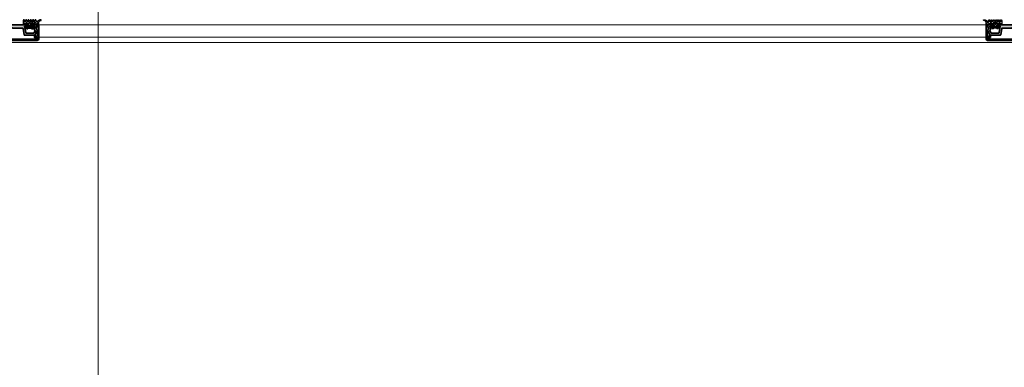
# Model space of a CAD drawing. Header units: millimetres. Extents: x 71658 to 298332, y -154437 to -30421.
# Tile 116 of 155: x 94055 to 94998, y -59256 to -58923. Entities that reach past the tile are written whole.
import ezdxf

# ---------------------------------------------------------------- set-up
doc = ezdxf.new("R2010")
doc.units = ezdxf.units.MM
doc.header["$LTSCALE"] = 500
doc.header["$MEASUREMENT"] = 0
doc.linetypes.add('Center', pattern=[48, 30, -6, 6, -6])
for name, color, linetype, lineweight in [('0S-Profile Aluminium', 254, 'Continuous', 35), ('0S-Profile EPDM', 22, 'Continuous', 25), ('0S-Shading Aluminium', 252, 'Continuous', 20), ('0S-Shading EPDM', 25, 'Continuous', 13), ('A-06-TELJED', 253, 'Center', 0), ('A-13-UKS', 250, 'Continuous', 5), ('SA_Ripplagi', 45, 'Continuous', 9)]:
    doc.layers.add(name, color=color, linetype=linetype, lineweight=lineweight)
pattern_1 = [(135, (0, 0), (-1.40317, -1.40317), []), (225, (0, 0), (1.40317, -1.40317), [])]

# ---------------------------------------------------------------- blocks, each defined once
blk = doc.blocks.new('TELG')
at = {"layer": 'A-06-TELJED', "ltscale": 0.05}
blk.add_lwpolyline([(94130.06, -62025.58), (94130.06, -43784.23)], dxfattribs=at)
blk = doc.blocks.new('112720__9AAEC0F6_161A_4300_AF20_975ACC160D5A_')
at = {"layer": '0S-Shading Aluminium'}
h = blk.add_hatch(color=256, dxfattribs=at)
edge = h.paths.add_edge_path()
edge.add_line((-23.8, 12.1), (-20.8, 12.1))
edge.add_line((-20.8, 12.1), (-20.8, 10.9))
edge.add_line((-20.8, 10.9), (-23.3, 10.9))
edge.add_arc((-23.3, 10.4), 0.5, 89.99593, 180.00396)
edge.add_line((-23.8, 10.4), (-23.8, 7.99))
edge.add_line((-23.8, 7.99), (-23.4, 6.5))
edge.add_line((-23.4, 6.5), (-23.4, 4.91))
edge.add_arc((-22.73, 5.01), 0.681, 189.08016, 247.62145)
edge.add_ellipse((-23.4, 3.82), major_axis=(-0.702, 0), ratio=1, start_angle=161.92265, end_angle=233.93684, ccw=False)
edge.add_line((-22.73, 3.6), (-23.9, 0))
edge.add_line((-23.9, 0), (-25, 0))
edge.add_line((-25, 0), (-25, 13.5))
edge.add_ellipse((-23.5, 13.5), major_axis=(-1.5, 0), ratio=1, start_angle=270.05005, end_angle=359.9498, ccw=False)
edge.add_line((-23.5, 15), (23.5, 15))
edge.add_ellipse((23.5, 13.5), major_axis=(-1.5, 0), ratio=1, start_angle=180.04997, end_angle=269.95004, ccw=False)
edge.add_line((25, 13.5), (25, 0))
edge.add_line((25, 0), (23.9, 0))
edge.add_line((23.9, 0), (22.73, 3.6))
edge.add_ellipse((23.4, 3.82), major_axis=(-0.702, 0), ratio=1, start_angle=-60.03638, end_angle=18.07705, ccw=False)
edge.add_arc((22.7, 5.03), 0.7, 299.96362, 360)
edge.add_line((23.4, 5.03), (23.4, 6.5))
edge.add_line((23.4, 6.5), (23.8, 7.99))
edge.add_line((23.8, 7.99), (23.8, 10.4))
edge.add_arc((23.3, 10.4), 0.499, 0.04915, 90.06548)
edge.add_line((23.3, 10.9), (20.8, 10.9))
edge.add_line((20.8, 10.9), (20.8, 12.1))
edge.add_line((20.8, 12.1), (23.8, 12.1))
edge.add_line((23.8, 12.1), (23.8, 13.7))
edge.add_line((23.8, 13.7), (-23.8, 13.7))
edge.add_line((-23.8, 13.7), (-23.8, 12.1))
at = {"layer": '0S-Profile Aluminium', "color": 7}
for points in [[(-22.73, 3.6), (-23.9, 0), (-25, 0), (-25, 13.5)], [(23.3, 10.9), (20.8, 10.9), (20.8, 12.1), (23.8, 12.1), (23.8, 13.7), (-23.8, 13.7), (-23.8, 12.1)], [(-23.8, 12.1), (-20.8, 12.1), (-20.8, 10.9), (-23.3, 10.9)], [(-23.8, 10.4), (-23.8, 7.99), (-23.4, 6.5), (-23.4, 4.91)], [(-23.5, 15), (23.5, 15)], [(25, 13.5), (25, 0), (23.9, 0), (22.73, 3.6)], [(23.4, 5.03), (23.4, 6.5), (23.8, 7.99), (23.8, 10.4)]]:
    blk.add_lwpolyline(points, dxfattribs=at)
at = {"layer": '0S-Profile Aluminium', "color": 7, "extrusion": (0, 0, -1)}
for centre, radius, start, end in [((23.5, 13.5), 1.5, 0.0502, 89.94995), ((-23.5, 13.5), 1.5, 90.04996, 179.95003), ((23.4, 3.82), 0.702, 126.06316, 198.07735), ((-23.4, 3.82), 0.702, 341.92295, 60.03638)]:
    blk.add_arc(centre, radius, start, end, dxfattribs=at)
at = {"layer": '0S-Profile Aluminium', "color": 7}
for centre, radius, start, end in [((-23.3, 10.4), 0.5, 89.99593, 180.00396), ((23.3, 10.4), 0.499, 0.04915, 90.06548), ((-22.73, 5.01), 0.681, 189.08016, 247.62145), ((22.7, 5.03), 0.7, 299.96362, 0)]:
    blk.add_arc(centre, radius, start, end, dxfattribs=at)
blk = doc.blocks.new('112720__F997F44F_8B31_4D61_9603_271BAFBF264E_')
at = {"layer": '0S-Profile Aluminium', "color": 7}
blk.add_blockref('112720__9AAEC0F6_161A_4300_AF20_975ACC160D5A_', (0, 0), dxfattribs=at)
blk = doc.blocks.new('112720__C7D10183_AB48_4A7C_99EB_6DACA554CB0D_')
at = {"layer": '0S-Shading Aluminium'}
h = blk.add_hatch(color=256, dxfattribs=at)
edge = h.paths.add_edge_path()
edge.add_line((-23.8, 12.1), (-20.8, 12.1))
edge.add_line((-20.8, 12.1), (-20.8, 10.9))
edge.add_line((-20.8, 10.9), (-23.3, 10.9))
edge.add_arc((-23.3, 10.4), 0.5, 89.99593, 180.00396)
edge.add_line((-23.8, 10.4), (-23.8, 7.99))
edge.add_line((-23.8, 7.99), (-23.4, 6.5))
edge.add_line((-23.4, 6.5), (-23.4, 4.91))
edge.add_arc((-22.73, 5.01), 0.681, 189.08016, 247.62145)
edge.add_ellipse((-23.4, 3.82), major_axis=(-0.702, 0), ratio=1, start_angle=161.92265, end_angle=233.93684, ccw=False)
edge.add_line((-22.73, 3.6), (-23.9, 0))
edge.add_line((-23.9, 0), (-25, 0))
edge.add_line((-25, 0), (-25, 13.5))
edge.add_ellipse((-23.5, 13.5), major_axis=(-1.5, 0), ratio=1, start_angle=270.05005, end_angle=359.9498, ccw=False)
edge.add_line((-23.5, 15), (23.5, 15))
edge.add_ellipse((23.5, 13.5), major_axis=(-1.5, 0), ratio=1, start_angle=180.04997, end_angle=269.95004, ccw=False)
edge.add_line((25, 13.5), (25, 0))
edge.add_line((25, 0), (23.9, 0))
edge.add_line((23.9, 0), (22.73, 3.6))
edge.add_ellipse((23.4, 3.82), major_axis=(-0.702, 0), ratio=1, start_angle=-60.03638, end_angle=18.07705, ccw=False)
edge.add_arc((22.7, 5.03), 0.7, 299.96362, 360)
edge.add_line((23.4, 5.03), (23.4, 6.5))
edge.add_line((23.4, 6.5), (23.8, 7.99))
edge.add_line((23.8, 7.99), (23.8, 10.4))
edge.add_arc((23.3, 10.4), 0.499, 0.04915, 90.06548)
edge.add_line((23.3, 10.9), (20.8, 10.9))
edge.add_line((20.8, 10.9), (20.8, 12.1))
edge.add_line((20.8, 12.1), (23.8, 12.1))
edge.add_line((23.8, 12.1), (23.8, 13.7))
edge.add_line((23.8, 13.7), (-23.8, 13.7))
edge.add_line((-23.8, 13.7), (-23.8, 12.1))
at = {"layer": '0S-Profile Aluminium', "color": 7}
for points in [[(-22.73, 3.6), (-23.9, 0), (-25, 0), (-25, 13.5)], [(23.3, 10.9), (20.8, 10.9), (20.8, 12.1), (23.8, 12.1), (23.8, 13.7), (-23.8, 13.7), (-23.8, 12.1)], [(-23.8, 12.1), (-20.8, 12.1), (-20.8, 10.9), (-23.3, 10.9)], [(-23.8, 10.4), (-23.8, 7.99), (-23.4, 6.5), (-23.4, 4.91)], [(-23.5, 15), (23.5, 15)], [(25, 13.5), (25, 0), (23.9, 0), (22.73, 3.6)], [(23.4, 5.03), (23.4, 6.5), (23.8, 7.99), (23.8, 10.4)]]:
    blk.add_lwpolyline(points, dxfattribs=at)
at = {"layer": '0S-Profile Aluminium', "color": 7, "extrusion": (0, 0, -1)}
for centre, radius, start, end in [((23.5, 13.5), 1.5, 0.0502, 89.94995), ((-23.5, 13.5), 1.5, 90.04996, 179.95003), ((23.4, 3.82), 0.702, 126.06316, 198.07735), ((-23.4, 3.82), 0.702, 341.92295, 60.03638)]:
    blk.add_arc(centre, radius, start, end, dxfattribs=at)
at = {"layer": '0S-Profile Aluminium', "color": 7}
for centre, radius, start, end in [((-23.3, 10.4), 0.5, 89.99593, 180.00396), ((23.3, 10.4), 0.499, 0.04915, 90.06548), ((-22.73, 5.01), 0.681, 189.08016, 247.62145), ((22.7, 5.03), 0.7, 299.96362, 0)]:
    blk.add_arc(centre, radius, start, end, dxfattribs=at)
blk = doc.blocks.new('112720__027D80E2_DBF5_4C75_8D5C_8095844F5ED1_')
at = {"layer": '0S-Profile Aluminium', "color": 7}
blk.add_blockref('112720__C7D10183_AB48_4A7C_99EB_6DACA554CB0D_', (0, 0), dxfattribs=at)
blk = doc.blocks.new('477600__C1D1EE4E_9E7D_4E51_8ECE_9CCF4CC3EE96_')
at = {"layer": '0S-Shading Aluminium'}
h = blk.add_hatch(color=256, dxfattribs=at)
edge = h.paths.add_edge_path()
edge.add_line((-9.82, 3.4), (-10.9, 9.49))
edge.add_arc((-11.39, 9.4), 0.5, 10, 90)
edge.add_line((-11.39, 9.9), (-21, 9.9))
edge.add_arc((-21, 9.4), 0.5, 90, 155)
edge.add_line((-21.45, 9.61), (-23.44, 5.34))
edge.add_arc((-22.9, 5.09), 0.6, 155, 261.55829)
edge.add_ellipse((-23.08, 3.9), major_axis=(-0.6, 0), ratio=1, start_angle=165, end_angle=261.55829, ccw=False)
edge.add_line((-22.5, 3.74), (-23.5, 0))
edge.add_line((-23.5, 0), (-20.3, 0))
edge.add_line((-20.3, 0), (-19.5, 0.8))
edge.add_line((-19.5, 0.8), (-19.5, 1.4))
edge.add_line((-19.5, 1.4), (-21.36, 1.4))
edge.add_line((-21.36, 1.4), (-20.58, 4.34))
edge.add_arc((-21.16, 4.5), 0.6, 345, 431.18075)
edge.add_ellipse((-20.77, 5.64), major_axis=(-0.6, 0), ratio=1, start_angle=-25, end_angle=71.18075, ccw=False)
edge.add_line((-21.31, 5.89), (-20.55, 7.52))
edge.add_ellipse((-19.64, 7.1), major_axis=(-1, 0), ratio=1, start_angle=270, end_angle=335, ccw=False)
edge.add_line((-19.64, 8.1), (-13.42, 8.1))
edge.add_ellipse((-13.42, 7.1), major_axis=(-1, 0), ratio=1, start_angle=190, end_angle=270, ccw=False)
edge.add_line((-12.44, 7.27), (-11.4, 1.4))
edge.add_line((-11.4, 1.4), (-12.5, 1.4))
edge.add_line((-12.5, 1.4), (-12.5, 0.8))
edge.add_line((-12.5, 0.8), (-11.7, 0))
edge.add_line((-11.7, 0), (11.7, 0))
edge.add_line((11.7, 0), (12.5, 0.8))
edge.add_line((12.5, 0.8), (12.5, 1.4))
edge.add_line((12.5, 1.4), (11.4, 1.4))
edge.add_line((11.4, 1.4), (12.44, 7.27))
edge.add_ellipse((13.42, 7.1), major_axis=(-1, 0), ratio=1, start_angle=270, end_angle=350, ccw=False)
edge.add_line((13.42, 8.1), (19.64, 8.1))
edge.add_ellipse((19.64, 7.1), major_axis=(-1, 0), ratio=1, start_angle=205, end_angle=270, ccw=False)
edge.add_line((20.55, 7.52), (21.31, 5.89))
edge.add_ellipse((20.77, 5.64), major_axis=(-0.6, 0), ratio=1, start_angle=108.81925, end_angle=205, ccw=False)
edge.add_arc((21.16, 4.5), 0.6, 108.81925, 195)
edge.add_line((20.58, 4.34), (21.36, 1.4))
edge.add_line((21.36, 1.4), (19.5, 1.4))
edge.add_line((19.5, 1.4), (19.5, 0.8))
edge.add_line((19.5, 0.8), (20.3, 0))
edge.add_line((20.3, 0), (23.5, 0))
edge.add_line((23.5, 0), (22.5, 3.74))
edge.add_ellipse((23.08, 3.9), major_axis=(-0.6, 0), ratio=1, start_angle=-81.55829, end_angle=15, ccw=False)
edge.add_arc((22.9, 5.09), 0.6, 278.44171, 385)
edge.add_line((23.44, 5.34), (21.45, 9.61))
edge.add_arc((21, 9.4), 0.5, 25, 90)
edge.add_line((21, 9.9), (11.39, 9.9))
edge.add_arc((11.39, 9.4), 0.5, 90, 170)
edge.add_line((10.9, 9.49), (9.82, 3.4))
edge.add_ellipse((9.53, 3.45), major_axis=(-0.3, 0), ratio=1, start_angle=90, end_angle=170, ccw=False)
edge.add_line((9.53, 3.15), (0.25, 3.15))
edge.add_ellipse((0, 3.21), major_axis=(-0.256, 0), ratio=1, start_angle=12.68038, end_angle=167.31962, ccw=False)
edge.add_line((-0.25, 3.15), (-9.53, 3.15))
edge.add_ellipse((-9.53, 3.45), major_axis=(-0.3, 0), ratio=1, start_angle=10, end_angle=90, ccw=False)
at = {"layer": '0S-Profile Aluminium', "color": 7}
for points in [[(-21.45, 9.61), (-23.44, 5.34)], [(-11.39, 9.9), (-21, 9.9)], [(-9.82, 3.4), (-10.9, 9.49)], [(10.9, 9.49), (9.82, 3.4)], [(21, 9.9), (11.39, 9.9)], [(23.44, 5.34), (21.45, 9.61)], [(-22.5, 3.74), (-23.5, 0), (-20.3, 0), (-19.5, 0.8), (-19.5, 1.4), (-21.36, 1.4), (-20.58, 4.34)], [(-21.31, 5.89), (-20.55, 7.52)], [(-19.64, 8.1), (-13.42, 8.1)], [(-12.44, 7.27), (-11.4, 1.4), (-12.5, 1.4), (-12.5, 0.8), (-11.7, 0), (11.7, 0), (12.5, 0.8), (12.5, 1.4), (11.4, 1.4), (12.44, 7.27)], [(-0.25, 3.15), (-9.53, 3.15)], [(9.53, 3.15), (0.25, 3.15)], [(13.42, 8.1), (19.64, 8.1)], [(20.58, 4.34), (21.36, 1.4), (19.5, 1.4), (19.5, 0.8), (20.3, 0), (23.5, 0), (22.5, 3.74)], [(20.55, 7.52), (21.31, 5.89)]]:
    blk.add_lwpolyline(points, dxfattribs=at)
for centre, radius, start, end in [((-21, 9.4), 0.5, 90, 155), ((-11.39, 9.4), 0.5, 10, 90), ((11.39, 9.4), 0.5, 90, 170), ((21, 9.4), 0.5, 25, 90), ((-22.9, 5.09), 0.6, 155, 261.55829), ((-21.16, 4.5), 0.6, 345, 71.18075), ((21.16, 4.5), 0.6, 108.81925, 195), ((22.9, 5.09), 0.6, 278.44171, 25)]:
    blk.add_arc(centre, radius, start, end, dxfattribs=at)
at = {"layer": '0S-Profile Aluminium', "color": 7, "extrusion": (0, 0, -1)}
for centre, radius, start, end in [((23.08, 3.9), 0.6, 98.44171, 195), ((20.77, 5.64), 0.6, 288.81925, 25), ((19.64, 7.1), 1, 25, 90), ((13.42, 7.1), 1, 90, 170), ((9.53, 3.45), 0.3, 270, 350), ((0, 3.21), 0.256, 192.68038, 347.31962), ((-9.53, 3.45), 0.3, 190, 270), ((-13.42, 7.1), 1, 10, 90), ((-19.64, 7.1), 1, 90, 155), ((-20.77, 5.64), 0.6, 155, 251.18075), ((-23.08, 3.9), 0.6, 345, 81.55829)]:
    blk.add_arc(centre, radius, start, end, dxfattribs=at)
blk = doc.blocks.new('477600__C8061AFF_2BD7_47B4_822B_A5D71C316620_')
at = {"layer": '0S-Profile Aluminium', "color": 7}
blk.add_blockref('477600__C1D1EE4E_9E7D_4E51_8ECE_9CCF4CC3EE96_', (0, 0), dxfattribs=at)
blk = doc.blocks.new('477600__DCBD4BBF_9346_49B3_9B6F_F5BC57CEECC4_')
at = {"layer": '0S-Shading Aluminium'}
h = blk.add_hatch(color=256, dxfattribs=at)
edge = h.paths.add_edge_path()
edge.add_line((-9.82, 3.4), (-10.9, 9.49))
edge.add_arc((-11.39, 9.4), 0.5, 10, 90)
edge.add_line((-11.39, 9.9), (-21, 9.9))
edge.add_arc((-21, 9.4), 0.5, 90, 155)
edge.add_line((-21.45, 9.61), (-23.44, 5.34))
edge.add_arc((-22.9, 5.09), 0.6, 155, 261.55829)
edge.add_ellipse((-23.08, 3.9), major_axis=(-0.6, 0), ratio=1, start_angle=165, end_angle=261.55829, ccw=False)
edge.add_line((-22.5, 3.74), (-23.5, 0))
edge.add_line((-23.5, 0), (-20.3, 0))
edge.add_line((-20.3, 0), (-19.5, 0.8))
edge.add_line((-19.5, 0.8), (-19.5, 1.4))
edge.add_line((-19.5, 1.4), (-21.36, 1.4))
edge.add_line((-21.36, 1.4), (-20.58, 4.34))
edge.add_arc((-21.16, 4.5), 0.6, 345, 431.18075)
edge.add_ellipse((-20.77, 5.64), major_axis=(-0.6, 0), ratio=1, start_angle=-25, end_angle=71.18075, ccw=False)
edge.add_line((-21.31, 5.89), (-20.55, 7.52))
edge.add_ellipse((-19.64, 7.1), major_axis=(-1, 0), ratio=1, start_angle=270, end_angle=335, ccw=False)
edge.add_line((-19.64, 8.1), (-13.42, 8.1))
edge.add_ellipse((-13.42, 7.1), major_axis=(-1, 0), ratio=1, start_angle=190, end_angle=270, ccw=False)
edge.add_line((-12.44, 7.27), (-11.4, 1.4))
edge.add_line((-11.4, 1.4), (-12.5, 1.4))
edge.add_line((-12.5, 1.4), (-12.5, 0.8))
edge.add_line((-12.5, 0.8), (-11.7, 0))
edge.add_line((-11.7, 0), (11.7, 0))
edge.add_line((11.7, 0), (12.5, 0.8))
edge.add_line((12.5, 0.8), (12.5, 1.4))
edge.add_line((12.5, 1.4), (11.4, 1.4))
edge.add_line((11.4, 1.4), (12.44, 7.27))
edge.add_ellipse((13.42, 7.1), major_axis=(-1, 0), ratio=1, start_angle=270, end_angle=350, ccw=False)
edge.add_line((13.42, 8.1), (19.64, 8.1))
edge.add_ellipse((19.64, 7.1), major_axis=(-1, 0), ratio=1, start_angle=205, end_angle=270, ccw=False)
edge.add_line((20.55, 7.52), (21.31, 5.89))
edge.add_ellipse((20.77, 5.64), major_axis=(-0.6, 0), ratio=1, start_angle=108.81925, end_angle=205, ccw=False)
edge.add_arc((21.16, 4.5), 0.6, 108.81925, 195)
edge.add_line((20.58, 4.34), (21.36, 1.4))
edge.add_line((21.36, 1.4), (19.5, 1.4))
edge.add_line((19.5, 1.4), (19.5, 0.8))
edge.add_line((19.5, 0.8), (20.3, 0))
edge.add_line((20.3, 0), (23.5, 0))
edge.add_line((23.5, 0), (22.5, 3.74))
edge.add_ellipse((23.08, 3.9), major_axis=(-0.6, 0), ratio=1, start_angle=-81.55829, end_angle=15, ccw=False)
edge.add_arc((22.9, 5.09), 0.6, 278.44171, 385)
edge.add_line((23.44, 5.34), (21.45, 9.61))
edge.add_arc((21, 9.4), 0.5, 25, 90)
edge.add_line((21, 9.9), (11.39, 9.9))
edge.add_arc((11.39, 9.4), 0.5, 90, 170)
edge.add_line((10.9, 9.49), (9.82, 3.4))
edge.add_ellipse((9.53, 3.45), major_axis=(-0.3, 0), ratio=1, start_angle=90, end_angle=170, ccw=False)
edge.add_line((9.53, 3.15), (0.25, 3.15))
edge.add_ellipse((0, 3.21), major_axis=(-0.256, 0), ratio=1, start_angle=12.68038, end_angle=167.31962, ccw=False)
edge.add_line((-0.25, 3.15), (-9.53, 3.15))
edge.add_ellipse((-9.53, 3.45), major_axis=(-0.3, 0), ratio=1, start_angle=10, end_angle=90, ccw=False)
at = {"layer": '0S-Profile Aluminium', "color": 7}
for points in [[(-21.45, 9.61), (-23.44, 5.34)], [(-11.39, 9.9), (-21, 9.9)], [(-9.82, 3.4), (-10.9, 9.49)], [(10.9, 9.49), (9.82, 3.4)], [(21, 9.9), (11.39, 9.9)], [(23.44, 5.34), (21.45, 9.61)], [(-22.5, 3.74), (-23.5, 0), (-20.3, 0), (-19.5, 0.8), (-19.5, 1.4), (-21.36, 1.4), (-20.58, 4.34)], [(-21.31, 5.89), (-20.55, 7.52)], [(-19.64, 8.1), (-13.42, 8.1)], [(-12.44, 7.27), (-11.4, 1.4), (-12.5, 1.4), (-12.5, 0.8), (-11.7, 0), (11.7, 0), (12.5, 0.8), (12.5, 1.4), (11.4, 1.4), (12.44, 7.27)], [(-0.25, 3.15), (-9.53, 3.15)], [(9.53, 3.15), (0.25, 3.15)], [(13.42, 8.1), (19.64, 8.1)], [(20.58, 4.34), (21.36, 1.4), (19.5, 1.4), (19.5, 0.8), (20.3, 0), (23.5, 0), (22.5, 3.74)], [(20.55, 7.52), (21.31, 5.89)]]:
    blk.add_lwpolyline(points, dxfattribs=at)
for centre, radius, start, end in [((-21, 9.4), 0.5, 90, 155), ((-11.39, 9.4), 0.5, 10, 90), ((11.39, 9.4), 0.5, 90, 170), ((21, 9.4), 0.5, 25, 90), ((-22.9, 5.09), 0.6, 155, 261.55829), ((-21.16, 4.5), 0.6, 345, 71.18075), ((21.16, 4.5), 0.6, 108.81925, 195), ((22.9, 5.09), 0.6, 278.44171, 25)]:
    blk.add_arc(centre, radius, start, end, dxfattribs=at)
at = {"layer": '0S-Profile Aluminium', "color": 7, "extrusion": (0, 0, -1)}
for centre, radius, start, end in [((23.08, 3.9), 0.6, 98.44171, 195), ((20.77, 5.64), 0.6, 288.81925, 25), ((19.64, 7.1), 1, 25, 90), ((13.42, 7.1), 1, 90, 170), ((9.53, 3.45), 0.3, 270, 350), ((0, 3.21), 0.256, 192.68038, 347.31962), ((-9.53, 3.45), 0.3, 190, 270), ((-13.42, 7.1), 1, 10, 90), ((-19.64, 7.1), 1, 90, 155), ((-20.77, 5.64), 0.6, 155, 251.18075), ((-23.08, 3.9), 0.6, 345, 81.55829)]:
    blk.add_arc(centre, radius, start, end, dxfattribs=at)
blk = doc.blocks.new('477600__B8CD11D6_3332_4C5D_9AB1_2EA4754DBC4D_')
at = {"layer": '0S-Profile Aluminium', "color": 7}
blk.add_blockref('477600__DCBD4BBF_9346_49B3_9B6F_F5BC57CEECC4_', (0, 0), dxfattribs=at)
blk = doc.blocks.new('246476__8A2F1DE1_3DF4_49A0_A0D6_25844202DFE8_')
at = {"layer": '0S-Shading EPDM'}
h = blk.add_hatch(dxfattribs=at)
h.set_pattern_fill('ANSI37', color=256, scale=0.625, angle=90, style=0)
h.set_pattern_definition(pattern_1)
edge = h.paths.add_edge_path()
edge.add_arc((5.25, 2.55), 0.3, 140.01031, 239.99507)
edge.add_line((5.1, 2.29), (5.6, 2))
edge.add_line((5.6, 2), (5.6, 1.87))
edge.add_arc((8.64, 1.09), 3.14, 165.49788, 194.50212)
edge.add_ellipse((5.3, 0.3), major_axis=(-0.3, 0), ratio=1, start_angle=90.90521, end_angle=179.98148, ccw=False)
edge.add_line((5.3, 0), (4.7, 0))
edge.add_ellipse((4.4, 0), major_axis=(-0.3, 0), ratio=1, start_angle=0, end_angle=180, ccw=False)
edge.add_line((4.1, 0), (0, 0))
edge.add_line((0, 0), (0, -2.69))
edge.add_ellipse((-2.53, -1.37), major_axis=(-2.86, 0), ratio=1, start_angle=98.35666, end_angle=152.40789, ccw=False)
edge.add_arc((-2.07, -4.49), 0.3, 98.35666, 270.0978)
edge.add_line((-2.07, -4.79), (-1.19, -4.79))
edge.add_arc((-1.19, -2.79), 2, 270.0978, 279.54546)
edge.add_arc((-1.34, -1.89), 2.91, 279.54546, 334.63631)
edge.add_ellipse((1.74, -3.35), major_axis=(-0.5, 0), ratio=1, start_angle=209.83515, end_angle=334.63631, ccw=False)
edge.add_line((2.17, -3.1), (3.05, -4.62))
edge.add_arc((3.31, -4.48), 0.3, 209.83515, 329.28464)
edge.add_line((3.56, -4.63), (4.07, -3.78))
edge.add_ellipse((4.41, -4.02), major_axis=(-0.417, 0), ratio=1, start_angle=215.13204, end_angle=324.86796, ccw=False)
edge.add_line((4.75, -3.78), (5.25, -4.63))
edge.add_arc((5.51, -4.48), 0.3, 210.46536, 329.41133)
edge.add_line((5.77, -4.63), (6.27, -3.78))
edge.add_ellipse((6.61, -4.02), major_axis=(-0.415, 0), ratio=1, start_angle=215.01205, end_angle=324.98795, ccw=False)
edge.add_line((6.95, -3.78), (7.44, -4.63))
edge.add_arc((7.7, -4.48), 0.3, 210.46537, 329.85519)
edge.add_line((7.96, -4.63), (8.46, -3.77))
edge.add_ellipse((8.8, -4.03), major_axis=(-0.43, 0), ratio=1, start_angle=216.17656, end_angle=322.15635, ccw=False)
edge.add_line((9.15, -3.78), (9.64, -4.63))
edge.add_arc((9.9, -4.48), 0.3, 210.46538, 329.65513)
edge.add_line((10.16, -4.63), (10.66, -3.77))
edge.add_ellipse((11, -4.01), major_axis=(-0.419, 0), ratio=1, start_angle=215.30012, end_angle=324.53347, ccw=False)
edge.add_line((11.35, -3.77), (11.84, -4.63))
edge.add_arc((12.1, -4.48), 0.3, 210.23147, 329.65543)
edge.add_line((12.36, -4.63), (12.84, -3.82))
edge.add_ellipse((13.21, -4), major_axis=(-0.416, 0), ratio=1, start_angle=208.43199, end_angle=333.04587, ccw=False)
edge.add_line((13.57, -3.81), (14.05, -4.64))
edge.add_arc((14.31, -4.49), 0.3, 209.86801, 330.20351)
edge.add_line((14.57, -4.64), (15, -3.9))
edge.add_line((15, -3.9), (15, 0))
edge.add_line((15, 0), (13.65, 0))
edge.add_arc((13.65, -0.3), 0.3, 90.00299, 172.8115)
edge.add_ellipse((12.85, -0.2), major_axis=(-0.5, 0), ratio=1, start_angle=89.99115, end_angle=172.82633, ccw=False)
edge.add_line((12.85, -0.7), (11.58, -0.7))
edge.add_line((11.58, -0.7), (11.58, -0.86))
edge.add_ellipse((11.28, -0.86), major_axis=(-0.3, 0), ratio=1, start_angle=63.00899, end_angle=179.98883, ccw=False)
edge.add_line((11.14, -1.12), (11.01, -1.05))
edge.add_arc((10.87, -1.32), 0.3, 63.00317, 164.99853)
edge.add_line((10.58, -1.24), (10.53, -1.44))
edge.add_ellipse((10.24, -1.37), major_axis=(-0.3, 0), ratio=1, start_angle=47.99716, end_angle=165.00452, ccw=False)
edge.add_line((10.04, -1.59), (9.93, -1.49))
edge.add_arc((9.72, -1.73), 0.316, 48.00262, 149.99741)
edge.add_line((9.44, -1.57), (9.34, -1.74))
edge.add_ellipse((9.08, -1.59), major_axis=(-0.3, 0), ratio=1, start_angle=33.00146, end_angle=149.99975, ccw=False)
edge.add_line((8.83, -1.76), (8.75, -1.63))
edge.add_arc((8.49, -1.81), 0.316, 32.98956, 135.00901)
edge.add_line((8.27, -1.58), (8.12, -1.72))
edge.add_ellipse((7.91, -1.51), major_axis=(-0.3, 0), ratio=1, start_angle=17.9991, end_angle=134.99946, ccw=False)
edge.add_line((7.63, -1.6), (7.58, -1.47))
edge.add_arc((7.28, -1.57), 0.316, 18.00331, 119.99297)
edge.add_line((7.12, -1.29), (6.94, -1.4))
edge.add_ellipse((6.8, -1.16), major_axis=(-0.272, 0), ratio=1, start_angle=3.0147, end_angle=119.98901, ccw=False)
edge.add_line((6.53, -1.18), (6.52, -1.03))
edge.add_arc((6.18, -1.05), 0.339, 3.00251, 90.82171)
edge.add_arc((6.19, -1.71), 1, 90.82716, 149.99773)
edge.add_line((5.33, -1.21), (5.05, -1.7))
edge.add_ellipse((4.7, -1.5), major_axis=(-0.4, 0), ratio=1, start_angle=90.00001, end_angle=150.00626, ccw=False)
edge.add_ellipse((4.7, -1.25), major_axis=(-0.65, 0), ratio=1, start_angle=-90, end_angle=90.00002, ccw=False)
edge.add_line((4.7, -0.6), (5.98, -0.6))
edge.add_ellipse((5.98, -1.1), major_axis=(-0.5, 0), ratio=1, start_angle=234.92212, end_angle=270, ccw=False)
edge.add_arc((8.8, 2.91), 4.4, 234.92212, 305.84121)
edge.add_ellipse((11.55, -0.9), major_axis=(-0.3, 0), ratio=1, start_angle=270, end_angle=305.84121, ccw=False)
edge.add_line((11.55, -0.6), (12.77, -0.6))
edge.add_arc((12.77, -0.27), 0.33, 270.00002, 414.90994)
edge.add_line((12.96, 0), (12.31, 0))
edge.add_ellipse((12.31, 0.3), major_axis=(-0.3, 0), ratio=1, start_angle=-13.19753, end_angle=90, ccw=False)
edge.add_arc((8.96, 1.09), 3.14, 346.80247, 374.483)
edge.add_line((12, 1.87), (12, 2))
edge.add_line((12, 2), (12.5, 2.29))
edge.add_arc((12.35, 2.55), 0.3, 299.99829, 400.01132)
edge.add_line((12.58, 2.74), (11.76, 3.71))
edge.add_arc((11.15, 3.2), 0.8, 40.00306, 157.37723)
edge.add_ellipse((9.95, 3.7), major_axis=(-0.5, 0), ratio=1, start_angle=89.99881, end_angle=157.37914, ccw=False)
edge.add_line((9.95, 3.2), (7.65, 3.2))
edge.add_ellipse((7.65, 3.7), major_axis=(-0.5, 0), ratio=1, start_angle=22.62239, end_angle=89.99966, ccw=False)
edge.add_arc((6.45, 3.2), 0.8, 22.61561, 140.00332)
edge.add_line((5.84, 3.71), (5.02, 2.74))
edge = h.paths.add_edge_path()
edge.add_ellipse((6.9, 2.1), major_axis=(-0.5, 0), ratio=1, start_angle=-90.01008, end_angle=0.01008, ccw=False)
edge.add_line((6.9, 2.6), (8.1, 2.6))
edge.add_ellipse((8.1, 2.3), major_axis=(-0.3, 0), ratio=1, start_angle=149.99756, end_angle=270.00642, ccw=False)
edge.add_line((8.36, 2.15), (7.44, 0.55))
edge.add_ellipse((7.18, 0.7), major_axis=(-0.3, 0), ratio=1, start_angle=89.98791, end_angle=150.00644, ccw=False)
edge.add_line((7.18, 0.4), (6.9, 0.4))
edge.add_ellipse((6.9, 0.9), major_axis=(-0.5, 0), ratio=1, start_angle=-0.01026, end_angle=90.01026, ccw=False)
edge.add_line((6.4, 0.9), (6.4, 2.1))
edge = h.paths.add_edge_path()
edge.add_ellipse((9.5, 2.3), major_axis=(-0.3, 0), ratio=1, start_angle=-90.00128, end_angle=29.99731, ccw=False)
edge.add_line((9.5, 2.6), (10.7, 2.6))
edge.add_ellipse((10.7, 2.1), major_axis=(-0.5, 0), ratio=1, start_angle=180.00918, end_angle=269.99082, ccw=False)
edge.add_line((11.2, 2.1), (11.2, 0.9))
edge.add_ellipse((10.7, 0.9), major_axis=(-0.5, 0), ratio=1, start_angle=90.00904, end_angle=179.99096, ccw=False)
edge.add_line((10.7, 0.4), (10.42, 0.4))
edge.add_ellipse((10.42, 0.7), major_axis=(-0.3, 0), ratio=1, start_angle=29.995, end_angle=90.01065, ccw=False)
edge.add_line((10.16, 0.55), (9.24, 2.15))
at = {"layer": '0S-Profile Aluminium', "color": 7}
for points in [[(6.4, 0.9), (6.4, 2.1)], [(6.9, 2.6), (8.1, 2.6)], [(7.18, 0.4), (6.9, 0.4)], [(8.36, 2.15), (7.44, 0.55)], [(10.16, 0.55), (9.24, 2.15)], [(9.5, 2.6), (10.7, 2.6)], [(10.7, 0.4), (10.42, 0.4)], [(11.2, 2.1), (11.2, 0.9)]]:
    blk.add_lwpolyline(points, dxfattribs=at)
at = {"layer": '0S-Profile Aluminium', "color": 7, "extrusion": (0, 0, -1)}
for centre, radius, start, end in [((-6.9, 2.1), 0.5, 359.98992, 90.01008), ((-6.9, 0.9), 0.5, 269.98974, 0.01026), ((-7.18, 0.7), 0.3, 209.99356, 270.01209), ((-8.1, 2.3), 0.3, 89.99358, 210.00244), ((-9.5, 2.3), 0.3, 330.00269, 90.00128), ((-10.42, 0.7), 0.3, 269.98935, 330.005), ((-10.7, 2.1), 0.5, 90.00918, 179.99082), ((-10.7, 0.9), 0.5, 180.00904, 269.99096)]:
    blk.add_arc(centre, radius, start, end, dxfattribs=at)
at = {"layer": '0S-Profile EPDM', "color": 7}
for points in [[(5.84, 3.71), (5.02, 2.74)], [(5.1, 2.29), (5.6, 2), (5.6, 1.87)], [(9.95, 3.2), (7.65, 3.2)], [(12.58, 2.74), (11.76, 3.71)], [(12, 1.87), (12, 2), (12.5, 2.29)], [(-2.07, -4.79), (-1.19, -4.79)], [(4.1, 0), (0, 0), (0, -2.69)], [(2.17, -3.1), (3.05, -4.62)], [(3.56, -4.63), (4.07, -3.78)], [(5.3, 0), (4.7, 0)], [(4.7, -0.6), (5.98, -0.6)], [(4.75, -3.78), (5.25, -4.63)], [(5.33, -1.21), (5.05, -1.7)], [(5.77, -4.63), (6.27, -3.78)], [(6.53, -1.18), (6.52, -1.03)], [(7.12, -1.29), (6.94, -1.4)], [(6.95, -3.78), (7.44, -4.63)], [(7.63, -1.6), (7.58, -1.47)], [(7.96, -4.63), (8.46, -3.77)], [(8.27, -1.58), (8.12, -1.72)], [(8.83, -1.76), (8.75, -1.63)], [(9.15, -3.78), (9.64, -4.63)], [(9.44, -1.57), (9.34, -1.74)], [(10.04, -1.59), (9.93, -1.49)], [(10.16, -4.63), (10.66, -3.77)], [(10.58, -1.24), (10.53, -1.44)], [(11.14, -1.12), (11.01, -1.05)], [(11.35, -3.77), (11.84, -4.63)], [(11.55, -0.6), (12.77, -0.6)], [(12.85, -0.7), (11.58, -0.7), (11.58, -0.86)], [(12.96, 0), (12.31, 0)], [(12.36, -4.63), (12.84, -3.82)], [(13.57, -3.81), (14.05, -4.64)], [(14.57, -4.64), (15, -3.9), (15, 0), (13.65, 0)]]:
    blk.add_lwpolyline(points, dxfattribs=at)
for centre, radius, start, end in [((5.25, 2.55), 0.3, 140.01031, 239.99507), ((8.64, 1.09), 3.14, 165.49788, 194.50212), ((6.45, 3.2), 0.8, 22.61561, 140.00332), ((11.15, 3.2), 0.8, 40.00306, 157.37723), ((8.96, 1.09), 3.14, 346.80247, 14.483), ((12.35, 2.55), 0.3, 299.99829, 40.01132), ((-2.07, -4.49), 0.3, 98.35666, 270.0978), ((-1.19, -2.79), 2, 270.0978, 279.54546), ((-1.34, -1.89), 2.91, 279.54546, 334.63631), ((3.31, -4.48), 0.3, 209.83515, 329.28464), ((5.51, -4.48), 0.3, 210.46536, 329.41133), ((6.19, -1.71), 1, 90.82716, 149.99773), ((6.18, -1.05), 0.339, 3.00251, 90.82171), ((8.8, 2.91), 4.4, 234.92212, 305.84121), ((7.28, -1.57), 0.316, 18.00331, 119.99297), ((7.7, -4.48), 0.3, 210.46537, 329.85519), ((8.49, -1.81), 0.316, 32.98956, 135.00901), ((9.72, -1.73), 0.316, 48.00262, 149.99741), ((9.9, -4.48), 0.3, 210.46538, 329.65513), ((10.87, -1.32), 0.3, 63.00317, 164.99853), ((12.1, -4.48), 0.3, 210.23147, 329.65543), ((12.77, -0.27), 0.33, 270.00002, 54.90994), ((13.65, -0.3), 0.3, 90.00299, 172.8115), ((14.31, -4.49), 0.3, 209.86801, 330.20351)]:
    blk.add_arc(centre, radius, start, end, dxfattribs=at)
at = {"layer": '0S-Profile EPDM', "color": 7, "extrusion": (0, 0, -1)}
for centre, radius, start, end in [((-5.3, 0.3), 0.3, 180.01852, 269.09479), ((-7.65, 3.7), 0.5, 270.00034, 337.37761), ((-9.95, 3.7), 0.5, 202.62086, 270.00119), ((-12.31, 0.3), 0.3, 270, 13.19753), ((2.53, -1.37), 2.86, 207.59211, 261.64334), ((-1.74, -3.35), 0.5, 25.36369, 150.16485), ((-4.7, -1.25), 0.65, 269.99998, 90), ((-4.41, -4.02), 0.417, 35.13204, 144.86796), ((-4.4, 0), 0.3, 180, 0), ((-4.7, -1.5), 0.4, 209.99374, 269.99999), ((-5.98, -1.1), 0.5, 90, 125.07788), ((-6.61, -4.02), 0.415, 35.01205, 144.98795), ((-6.8, -1.16), 0.272, 240.01099, 356.9853), ((-7.91, -1.51), 0.3, 225.00054, 342.0009), ((-8.8, -4.03), 0.43, 37.84365, 143.82344), ((-9.08, -1.59), 0.3, 210.00025, 326.99854), ((-10.24, -1.37), 0.3, 194.99548, 312.00284), ((-11, -4.01), 0.419, 35.46653, 144.69988), ((-11.28, -0.86), 0.3, 180.01117, 296.99101), ((-11.55, -0.9), 0.3, 54.15879, 90), ((-13.21, -4), 0.416, 26.95413, 151.56801), ((-12.85, -0.2), 0.5, 187.17367, 270.00885)]:
    blk.add_arc(centre, radius, start, end, dxfattribs=at)
blk = doc.blocks.new('246476__DD1A3771_6096_467C_93F0_D4314AD3A503_')
at = {"layer": '0S-Profile EPDM', "color": 7}
blk.add_blockref('246476__8A2F1DE1_3DF4_49A0_A0D6_25844202DFE8_', (0, 0), dxfattribs=at)
blk = doc.blocks.new('246487__72ABEF21_8B9E_4124_BD41_B57B9070B851_')
at = {"layer": '0S-Shading EPDM'}
h = blk.add_hatch(dxfattribs=at)
h.set_pattern_fill('ANSI37', color=256, scale=0.625, angle=90, style=0)
h.set_pattern_definition(pattern_1)
edge = h.paths.add_edge_path()
edge.add_arc((5.25, 2.55), 0.3, 140.01031, 239.99507)
edge.add_line((5.1, 2.29), (5.6, 2))
edge.add_line((5.6, 2), (5.6, 1.87))
edge.add_arc((8.64, 1.09), 3.14, 165.49788, 194.50212)
edge.add_ellipse((5.3, 0.3), major_axis=(-0.3, 0), ratio=1, start_angle=90.90521, end_angle=179.98148, ccw=False)
edge.add_line((5.3, 0), (4.7, 0))
edge.add_ellipse((4.4, 0), major_axis=(-0.3, 0), ratio=1, start_angle=0, end_angle=180, ccw=False)
edge.add_line((4.1, 0), (0, 0))
edge.add_line((0, 0), (0, -2.69))
edge.add_ellipse((-2.53, -1.37), major_axis=(-2.86, 0), ratio=1, start_angle=98.35666, end_angle=152.40789, ccw=False)
edge.add_arc((-2.07, -4.49), 0.3, 98.35666, 270.0978)
edge.add_line((-2.07, -4.79), (-1.19, -4.79))
edge.add_arc((-1.19, -2.79), 2, 270.0978, 279.54546)
edge.add_arc((-1.34, -1.89), 2.91, 279.54546, 334.63631)
edge.add_ellipse((1.74, -3.35), major_axis=(-0.5, 0), ratio=1, start_angle=209.83515, end_angle=334.63631, ccw=False)
edge.add_line((2.17, -3.1), (3.05, -4.62))
edge.add_arc((3.31, -4.48), 0.3, 209.83515, 329.28464)
edge.add_line((3.56, -4.63), (4.07, -3.78))
edge.add_ellipse((4.41, -4.02), major_axis=(-0.417, 0), ratio=1, start_angle=215.13204, end_angle=324.86796, ccw=False)
edge.add_line((4.75, -3.78), (5.25, -4.63))
edge.add_arc((5.51, -4.48), 0.3, 210.46536, 329.41133)
edge.add_line((5.77, -4.63), (6.27, -3.78))
edge.add_ellipse((6.61, -4.02), major_axis=(-0.415, 0), ratio=1, start_angle=215.01205, end_angle=324.98795, ccw=False)
edge.add_line((6.95, -3.78), (7.44, -4.63))
edge.add_arc((7.7, -4.48), 0.3, 210.46537, 329.85519)
edge.add_line((7.96, -4.63), (8.46, -3.77))
edge.add_ellipse((8.8, -4.03), major_axis=(-0.43, 0), ratio=1, start_angle=216.17656, end_angle=322.15635, ccw=False)
edge.add_line((9.15, -3.78), (9.64, -4.63))
edge.add_arc((9.9, -4.48), 0.3, 210.46538, 329.65513)
edge.add_line((10.16, -4.63), (10.66, -3.77))
edge.add_ellipse((11, -4.01), major_axis=(-0.419, 0), ratio=1, start_angle=215.30012, end_angle=324.53347, ccw=False)
edge.add_line((11.35, -3.77), (11.84, -4.63))
edge.add_arc((12.1, -4.48), 0.3, 210.23147, 329.65543)
edge.add_line((12.36, -4.63), (12.84, -3.82))
edge.add_ellipse((13.21, -4), major_axis=(-0.416, 0), ratio=1, start_angle=208.43199, end_angle=333.04587, ccw=False)
edge.add_line((13.57, -3.81), (14.05, -4.64))
edge.add_arc((14.31, -4.49), 0.3, 209.86801, 330.20351)
edge.add_line((14.57, -4.64), (15, -3.9))
edge.add_line((15, -3.9), (15, 0))
edge.add_line((15, 0), (13.65, 0))
edge.add_arc((13.65, -0.3), 0.3, 90.00299, 172.8115)
edge.add_ellipse((12.85, -0.2), major_axis=(-0.5, 0), ratio=1, start_angle=89.99115, end_angle=172.82633, ccw=False)
edge.add_line((12.85, -0.7), (11.58, -0.7))
edge.add_line((11.58, -0.7), (11.58, -0.86))
edge.add_ellipse((11.28, -0.86), major_axis=(-0.3, 0), ratio=1, start_angle=63.00899, end_angle=179.98883, ccw=False)
edge.add_line((11.14, -1.12), (11.01, -1.05))
edge.add_arc((10.87, -1.32), 0.3, 63.00317, 164.99853)
edge.add_line((10.58, -1.24), (10.53, -1.44))
edge.add_ellipse((10.24, -1.37), major_axis=(-0.3, 0), ratio=1, start_angle=47.99716, end_angle=165.00452, ccw=False)
edge.add_line((10.04, -1.59), (9.93, -1.49))
edge.add_arc((9.72, -1.73), 0.316, 48.00262, 149.99741)
edge.add_line((9.44, -1.57), (9.34, -1.74))
edge.add_ellipse((9.08, -1.59), major_axis=(-0.3, 0), ratio=1, start_angle=33.00146, end_angle=149.99975, ccw=False)
edge.add_line((8.83, -1.76), (8.75, -1.63))
edge.add_arc((8.49, -1.81), 0.316, 32.98956, 135.00901)
edge.add_line((8.27, -1.58), (8.12, -1.72))
edge.add_ellipse((7.91, -1.51), major_axis=(-0.3, 0), ratio=1, start_angle=17.9991, end_angle=134.99946, ccw=False)
edge.add_line((7.63, -1.6), (7.58, -1.47))
edge.add_arc((7.28, -1.57), 0.316, 18.00331, 119.99297)
edge.add_line((7.12, -1.29), (6.94, -1.4))
edge.add_ellipse((6.8, -1.16), major_axis=(-0.272, 0), ratio=1, start_angle=3.0147, end_angle=119.98901, ccw=False)
edge.add_line((6.53, -1.18), (6.52, -1.03))
edge.add_arc((6.18, -1.05), 0.339, 3.00251, 90.82171)
edge.add_arc((6.19, -1.71), 1, 90.82716, 149.99773)
edge.add_line((5.33, -1.21), (5.05, -1.7))
edge.add_ellipse((4.7, -1.5), major_axis=(-0.4, 0), ratio=1, start_angle=90.00001, end_angle=150.00626, ccw=False)
edge.add_ellipse((4.7, -1.25), major_axis=(-0.65, 0), ratio=1, start_angle=-90, end_angle=90.00002, ccw=False)
edge.add_line((4.7, -0.6), (5.98, -0.6))
edge.add_ellipse((5.98, -1.1), major_axis=(-0.5, 0), ratio=1, start_angle=234.92212, end_angle=270, ccw=False)
edge.add_arc((8.8, 2.91), 4.4, 234.92212, 305.84121)
edge.add_ellipse((11.55, -0.9), major_axis=(-0.3, 0), ratio=1, start_angle=270, end_angle=305.84121, ccw=False)
edge.add_line((11.55, -0.6), (12.77, -0.6))
edge.add_arc((12.77, -0.27), 0.33, 270.00002, 414.90994)
edge.add_line((12.96, 0), (12.31, 0))
edge.add_ellipse((12.31, 0.3), major_axis=(-0.3, 0), ratio=1, start_angle=-13.19753, end_angle=90, ccw=False)
edge.add_arc((8.96, 1.09), 3.14, 346.80247, 374.483)
edge.add_line((12, 1.87), (12, 2))
edge.add_line((12, 2), (12.5, 2.29))
edge.add_arc((12.35, 2.55), 0.3, 299.99829, 400.01132)
edge.add_line((12.58, 2.74), (11.76, 3.71))
edge.add_arc((11.15, 3.2), 0.8, 40.00306, 157.37723)
edge.add_ellipse((9.95, 3.7), major_axis=(-0.5, 0), ratio=1, start_angle=89.99881, end_angle=157.37914, ccw=False)
edge.add_line((9.95, 3.2), (7.65, 3.2))
edge.add_ellipse((7.65, 3.7), major_axis=(-0.5, 0), ratio=1, start_angle=22.62239, end_angle=89.99966, ccw=False)
edge.add_arc((6.45, 3.2), 0.8, 22.61561, 140.00332)
edge.add_line((5.84, 3.71), (5.02, 2.74))
edge = h.paths.add_edge_path()
edge.add_ellipse((6.9, 2.1), major_axis=(-0.5, 0), ratio=1, start_angle=-90.01008, end_angle=0.01008, ccw=False)
edge.add_line((6.9, 2.6), (8.1, 2.6))
edge.add_ellipse((8.1, 2.3), major_axis=(-0.3, 0), ratio=1, start_angle=149.99756, end_angle=270.00642, ccw=False)
edge.add_line((8.36, 2.15), (7.44, 0.55))
edge.add_ellipse((7.18, 0.7), major_axis=(-0.3, 0), ratio=1, start_angle=89.98791, end_angle=150.00644, ccw=False)
edge.add_line((7.18, 0.4), (6.9, 0.4))
edge.add_ellipse((6.9, 0.9), major_axis=(-0.5, 0), ratio=1, start_angle=-0.01026, end_angle=90.01026, ccw=False)
edge.add_line((6.4, 0.9), (6.4, 2.1))
edge = h.paths.add_edge_path()
edge.add_ellipse((9.5, 2.3), major_axis=(-0.3, 0), ratio=1, start_angle=-90.00128, end_angle=29.99731, ccw=False)
edge.add_line((9.5, 2.6), (10.7, 2.6))
edge.add_ellipse((10.7, 2.1), major_axis=(-0.5, 0), ratio=1, start_angle=180.00918, end_angle=269.99082, ccw=False)
edge.add_line((11.2, 2.1), (11.2, 0.9))
edge.add_ellipse((10.7, 0.9), major_axis=(-0.5, 0), ratio=1, start_angle=90.00904, end_angle=179.99096, ccw=False)
edge.add_line((10.7, 0.4), (10.42, 0.4))
edge.add_ellipse((10.42, 0.7), major_axis=(-0.3, 0), ratio=1, start_angle=29.995, end_angle=90.01065, ccw=False)
edge.add_line((10.16, 0.55), (9.24, 2.15))
at = {"layer": '0S-Profile Aluminium', "color": 7}
for points in [[(6.4, 0.9), (6.4, 2.1)], [(6.9, 2.6), (8.1, 2.6)], [(7.18, 0.4), (6.9, 0.4)], [(8.36, 2.15), (7.44, 0.55)], [(10.16, 0.55), (9.24, 2.15)], [(9.5, 2.6), (10.7, 2.6)], [(10.7, 0.4), (10.42, 0.4)], [(11.2, 2.1), (11.2, 0.9)]]:
    blk.add_lwpolyline(points, dxfattribs=at)
at = {"layer": '0S-Profile Aluminium', "color": 7, "extrusion": (0, 0, -1)}
for centre, radius, start, end in [((-6.9, 2.1), 0.5, 359.98992, 90.01008), ((-6.9, 0.9), 0.5, 269.98974, 0.01026), ((-7.18, 0.7), 0.3, 209.99356, 270.01209), ((-8.1, 2.3), 0.3, 89.99358, 210.00244), ((-9.5, 2.3), 0.3, 330.00269, 90.00128), ((-10.42, 0.7), 0.3, 269.98935, 330.005), ((-10.7, 2.1), 0.5, 90.00918, 179.99082), ((-10.7, 0.9), 0.5, 180.00904, 269.99096)]:
    blk.add_arc(centre, radius, start, end, dxfattribs=at)
at = {"layer": '0S-Profile EPDM', "color": 7}
for points in [[(5.84, 3.71), (5.02, 2.74)], [(5.1, 2.29), (5.6, 2), (5.6, 1.87)], [(9.95, 3.2), (7.65, 3.2)], [(12.58, 2.74), (11.76, 3.71)], [(12, 1.87), (12, 2), (12.5, 2.29)], [(-2.07, -4.79), (-1.19, -4.79)], [(4.1, 0), (0, 0), (0, -2.69)], [(2.17, -3.1), (3.05, -4.62)], [(3.56, -4.63), (4.07, -3.78)], [(5.3, 0), (4.7, 0)], [(4.7, -0.6), (5.98, -0.6)], [(4.75, -3.78), (5.25, -4.63)], [(5.33, -1.21), (5.05, -1.7)], [(5.77, -4.63), (6.27, -3.78)], [(6.53, -1.18), (6.52, -1.03)], [(7.12, -1.29), (6.94, -1.4)], [(6.95, -3.78), (7.44, -4.63)], [(7.63, -1.6), (7.58, -1.47)], [(7.96, -4.63), (8.46, -3.77)], [(8.27, -1.58), (8.12, -1.72)], [(8.83, -1.76), (8.75, -1.63)], [(9.15, -3.78), (9.64, -4.63)], [(9.44, -1.57), (9.34, -1.74)], [(10.04, -1.59), (9.93, -1.49)], [(10.16, -4.63), (10.66, -3.77)], [(10.58, -1.24), (10.53, -1.44)], [(11.14, -1.12), (11.01, -1.05)], [(11.35, -3.77), (11.84, -4.63)], [(11.55, -0.6), (12.77, -0.6)], [(12.85, -0.7), (11.58, -0.7), (11.58, -0.86)], [(12.96, 0), (12.31, 0)], [(12.36, -4.63), (12.84, -3.82)], [(13.57, -3.81), (14.05, -4.64)], [(14.57, -4.64), (15, -3.9), (15, 0), (13.65, 0)]]:
    blk.add_lwpolyline(points, dxfattribs=at)
for centre, radius, start, end in [((5.25, 2.55), 0.3, 140.01031, 239.99507), ((8.64, 1.09), 3.14, 165.49788, 194.50212), ((6.45, 3.2), 0.8, 22.61561, 140.00332), ((11.15, 3.2), 0.8, 40.00306, 157.37723), ((8.96, 1.09), 3.14, 346.80247, 14.483), ((12.35, 2.55), 0.3, 299.99829, 40.01132), ((-2.07, -4.49), 0.3, 98.35666, 270.0978), ((-1.19, -2.79), 2, 270.0978, 279.54546), ((-1.34, -1.89), 2.91, 279.54546, 334.63631), ((3.31, -4.48), 0.3, 209.83515, 329.28464), ((5.51, -4.48), 0.3, 210.46536, 329.41133), ((6.19, -1.71), 1, 90.82716, 149.99773), ((6.18, -1.05), 0.339, 3.00251, 90.82171), ((8.8, 2.91), 4.4, 234.92212, 305.84121), ((7.28, -1.57), 0.316, 18.00331, 119.99297), ((7.7, -4.48), 0.3, 210.46537, 329.85519), ((8.49, -1.81), 0.316, 32.98956, 135.00901), ((9.72, -1.73), 0.316, 48.00262, 149.99741), ((9.9, -4.48), 0.3, 210.46538, 329.65513), ((10.87, -1.32), 0.3, 63.00317, 164.99853), ((12.1, -4.48), 0.3, 210.23147, 329.65543), ((12.77, -0.27), 0.33, 270.00002, 54.90994), ((13.65, -0.3), 0.3, 90.00299, 172.8115), ((14.31, -4.49), 0.3, 209.86801, 330.20351)]:
    blk.add_arc(centre, radius, start, end, dxfattribs=at)
at = {"layer": '0S-Profile EPDM', "color": 7, "extrusion": (0, 0, -1)}
for centre, radius, start, end in [((-5.3, 0.3), 0.3, 180.01852, 269.09479), ((-7.65, 3.7), 0.5, 270.00034, 337.37761), ((-9.95, 3.7), 0.5, 202.62086, 270.00119), ((-12.31, 0.3), 0.3, 270, 13.19753), ((2.53, -1.37), 2.86, 207.59211, 261.64334), ((-1.74, -3.35), 0.5, 25.36369, 150.16485), ((-4.7, -1.25), 0.65, 269.99998, 90), ((-4.41, -4.02), 0.417, 35.13204, 144.86796), ((-4.4, 0), 0.3, 180, 0), ((-4.7, -1.5), 0.4, 209.99374, 269.99999), ((-5.98, -1.1), 0.5, 90, 125.07788), ((-6.61, -4.02), 0.415, 35.01205, 144.98795), ((-6.8, -1.16), 0.272, 240.01099, 356.9853), ((-7.91, -1.51), 0.3, 225.00054, 342.0009), ((-8.8, -4.03), 0.43, 37.84365, 143.82344), ((-9.08, -1.59), 0.3, 210.00025, 326.99854), ((-10.24, -1.37), 0.3, 194.99548, 312.00284), ((-11, -4.01), 0.419, 35.46653, 144.69988), ((-11.28, -0.86), 0.3, 180.01117, 296.99101), ((-11.55, -0.9), 0.3, 54.15879, 90), ((-13.21, -4), 0.416, 26.95413, 151.56801), ((-12.85, -0.2), 0.5, 187.17367, 270.00885)]:
    blk.add_arc(centre, radius, start, end, dxfattribs=at)
blk = doc.blocks.new('246487__61AE9992_00C2_448A_8578_73705ABFAA1E_')
at = {"layer": '0S-Profile EPDM', "color": 7}
blk.add_blockref('246487__72ABEF21_8B9E_4124_BD41_B57B9070B851_', (0, 0), dxfattribs=at)
blk = doc.blocks.new('lükanduksed')
at = {"layer": 'A-13-UKS'}
for p, q in [((94108.19, -58928.28), (94073.29, -58928.28)), ((94108.19, -58928.28), (94980.29, -58928.28)), ((94108.19, -58940.28), (94073.29, -58940.28)), ((94108.19, -58940.28), (94980.29, -58940.28))]:
    blk.add_line(p, q, dxfattribs=at)
at = {"layer": 'A-13-UKS', "extrusion": (0, 0, -1), "xscale": -1, "rotation": 180}
for name, p in [('246476__DD1A3771_6096_467C_93F0_D4314AD3A503_', (-94073.29, -58928.28)), ('477600__B8CD11D6_3332_4C5D_9AB1_2EA4754DBC4D_', (-94048.29, -58928.28)), ('477600__C8061AFF_2BD7_47B4_822B_A5D71C316620_', (-95005.29, -58928.28))]:
    blk.add_blockref(name, p, dxfattribs=at)
at = {"layer": 'A-13-UKS', "extrusion": (0, 0, -1), "rotation": 180}
for name, p in [('246487__61AE9992_00C2_448A_8578_73705ABFAA1E_', (-94980.29, -58928.28)), ('112720__F997F44F_8B31_4D61_9603_271BAFBF264E_', (-94048.29, -58928.28)), ('112720__027D80E2_DBF5_4C75_8D5C_8095844F5ED1_', (-95005.29, -58928.28))]:
    blk.add_blockref(name, p, dxfattribs=at)

msp = doc.modelspace()

# ---------------------------------------------------------------- block references
at = {"layer": 'A-06-TELJED'}
msp.add_blockref('TELG', (0, 0), dxfattribs=at)

# ---------------------------------------------------------------- next in the draw order: linework, layer by layer
at = {"layer": 'SA_Ripplagi', "color": 18, "true_color": 0x000000}
msp.add_lwpolyline([(95030.289, -60089.414), (90930.289, -60089.414), (90930.289, -58945.092), (95030.289, -58945.092)], close=True, dxfattribs=at)

# ---------------------------------------------------------------- next in the draw order: block references
at = {"layer": 'A-13-UKS'}
msp.add_blockref('lükanduksed', (0, 0), dxfattribs=at)

doc.saveas('drawing.dxf')
